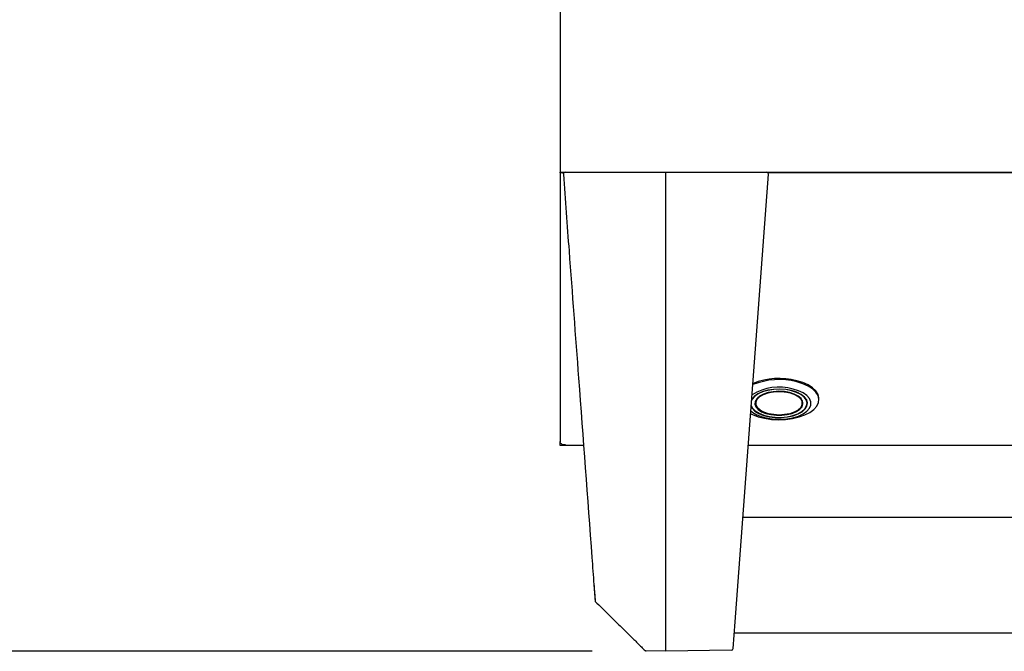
# Model space of a CAD drawing. Header units: inches. Extents: x 36 to 207, y 24 to 151.
# Tile 19 of 49: x 63 to 73, y 96 to 103. Entities that reach past the tile are written whole.
import ezdxf

# ---------------------------------------------------------------- set-up
doc = ezdxf.new("R2010")
doc.units = ezdxf.units.IN
doc.header["$LTSCALE"] = 16
doc.header["$MEASUREMENT"] = 0
doc.layers.add('FORMAT', color=7, linetype='Continuous')
doc.styles.add('SLDTEXTSTYLE0', font='TXT', dxfattribs={"width": 0.75})
doc.dimstyles.new('SLDDIMSTYLE0', dxfattribs={"dimtxt": 1.5, "dimasz": 2.08, "dimexe": 0, "dimexo": 0.0625, "dimgap": 0.375, "dimtad": 0, "dimtih": 1, "dimtoh": 1, "dimdec": 0, "dimrnd": 1e-09, "dimzin": 12, "dimdsep": 46, "dimlunit": 5, "dimtxsty": 'SLDTEXTSTYLE0', "dimsah": 1, "dimcen": 0.09, "dimadec": 0, "dimazin": 3, "dimtfac": 1, "dimtdec": 0, "dimtofl": 0, "dimtmove": 0, "dimatfit": 3, "dimfxl": 0, "dimfrac": 2, "dimtolj": 1, "dimtzin": 12, "dimarcsym": 0})

# ---------------------------------------------------------------- blocks, each defined once
blk = doc.blocks.new('_D_9')
at = {"layer": 'FORMAT'}
for p, q in [((66.82, 126.353), (53.385, 126.353)), ((55.385, 126.353), (55.385, 112.469)), ((55.385, 96.16), (55.385, 110.044)), ((68.8, 96.16), (53.385, 96.16))]:
    blk.add_line(p, q, dxfattribs=at)
for points in [[(55.385, 126.353), (55.065, 124.273), (55.705, 124.273)], [(55.385, 96.16), (55.705, 98.24), (55.065, 98.24)]]:
    blk.add_solid(points, dxfattribs=at)
at = {"layer": 'FORMAT', "insert": (54.245, 111.978), "char_height": 1.5, "attachment_point": 1, "style": 'SLDTEXTSTYLE0'}
blk.add_mtext('3B', dxfattribs=at)

msp = doc.modelspace()

# ---------------------------------------------------------------- linework, layer by layer
at = {"color": 7, "linetype": 'Continuous', "lineweight": 25}
for p, q in [((68.452, 117.081), (68.452, 101.378)), ((68.452, 101.378), (68.452, 101.356)), ((68.452, 101.356), (69.202, 101.356)), ((68.452, 101.351), (68.452, 101.356)), ((68.495, 101.351), (68.452, 101.351)), ((68.452, 101.351), (68.452, 98.434)), ((69.202, 101.356), (101.202, 101.356)), ((69.6, 101.324), (69.6, 101.356)), ((69.6, 96.461), (69.6, 101.324)), ((70.351, 96.479), (70.712, 101.334)), ((99.699, 101.351), (70.704, 101.351)), ((70.574, 98.881), (70.571, 98.858)), ((71.082, 98.858), (71.08, 98.881)), ((71.132, 98.85), (71.132, 98.874)), ((71.26, 98.889), (71.26, 98.901)), ((68.452, 98.434), (68.452, 98.432)), ((68.452, 98.393), (68.452, 98.432)), ((68.511, 98.393), (68.452, 98.393)), ((68.511, 98.393), (68.511, 98.4)), ((68.706, 98.393), (68.511, 98.393)), ((73.87, 98.393), (70.493, 98.393)), ((99.968, 97.611), (70.435, 97.611)), ((69.6, 96.16), (69.6, 96.461)), ((70.33, 96.191), (70.351, 96.479)), ((70.342, 96.361), (100.061, 96.361)), ((69.6, 96.16), (69.384, 96.164)), ((70.31, 96.172), (69.6, 96.16))]:
    msp.add_line(p, q, dxfattribs=at)
at = {"color": 7, "linetype": 'Continuous', "lineweight": 25, "flags": 128}
for points in [[(70.519, 98.736), (70.538, 98.727), (70.601, 98.704), (70.67, 98.687), (70.745, 98.676), (70.822, 98.672), (70.899, 98.675), (70.974, 98.685), (71.045, 98.702), (71.108, 98.724), (71.162, 98.752), (71.206, 98.784), (71.237, 98.82), (71.255, 98.857), (71.26, 98.896), (71.25, 98.935), (71.227, 98.972), (71.191, 99.006), (71.143, 99.037), (71.085, 99.062), (71.019, 99.083), (71.019, 99.083)], [(71.26, 98.901), (71.26, 98.908), (71.25, 98.947), (71.227, 98.984), (71.191, 99.018), (71.143, 99.049), (71.085, 99.074), (71.019, 99.095)], [(70.521, 98.768), (70.542, 98.751), (70.587, 98.725), (70.643, 98.703), (70.705, 98.687), (70.773, 98.679), (70.843, 98.677), (70.912, 98.682), (70.978, 98.694), (71.038, 98.712), (71.089, 98.736), (71.129, 98.765), (71.157, 98.797), (71.171, 98.831), (71.171, 98.866), (71.157, 98.901), (71.13, 98.933), (71.09, 98.962), (71.04, 98.986), (70.98, 99.005), (70.98, 99.005)], [(70.525, 98.817), (70.537, 98.796), (70.566, 98.766), (70.608, 98.74), (70.66, 98.719), (70.72, 98.704), (70.785, 98.696), (70.852, 98.695), (70.918, 98.702), (70.979, 98.715), (71.033, 98.735), (71.078, 98.759), (71.111, 98.789), (71.13, 98.82), (71.136, 98.854), (71.127, 98.887), (71.104, 98.918), (71.068, 98.946), (71.02, 98.97), (70.964, 98.988), (70.964, 98.988)], [(70.525, 98.826), (70.54, 98.797), (70.57, 98.767), (70.611, 98.742), (70.663, 98.721), (70.722, 98.706), (70.786, 98.698), (70.852, 98.697), (70.917, 98.704), (70.977, 98.717), (71.031, 98.736), (71.075, 98.761), (71.107, 98.789), (71.126, 98.821), (71.132, 98.854), (71.123, 98.886), (71.1, 98.917), (71.064, 98.945), (71.018, 98.968), (70.962, 98.986), (70.962, 98.986)], [(70.964, 98.988), (70.901, 98.999), (70.835, 99.004), (70.768, 99.001), (70.704, 98.991), (70.646, 98.975), (70.597, 98.953), (70.558, 98.925), (70.531, 98.895), (70.53, 98.893)], [(70.962, 98.986), (70.9, 98.998), (70.835, 99.002), (70.769, 98.999), (70.706, 98.99), (70.649, 98.973), (70.6, 98.951), (70.561, 98.924), (70.535, 98.894), (70.53, 98.885)], [(70.942, 98.966), (70.885, 98.977), (70.825, 98.98), (70.765, 98.976), (70.708, 98.966), (70.658, 98.949), (70.617, 98.927), (70.587, 98.9), (70.57, 98.871), (70.566, 98.841), (70.577, 98.811), (70.602, 98.784), (70.638, 98.759), (70.685, 98.74), (70.739, 98.727), (70.798, 98.72), (70.859, 98.72), (70.917, 98.727), (70.971, 98.741), (71.017, 98.761), (71.053, 98.785), (71.077, 98.813), (71.087, 98.843), (71.083, 98.873), (71.066, 98.902), (71.035, 98.928), (70.993, 98.95), (70.942, 98.966)], [(70.713, 98.737), (70.664, 98.753), (70.623, 98.774), (70.593, 98.8), (70.575, 98.828), (70.571, 98.858), (70.581, 98.887), (70.605, 98.915), (70.64, 98.939), (70.685, 98.958), (70.738, 98.971), (70.796, 98.978), (70.855, 98.978), (70.913, 98.972), (70.966, 98.959), (71.012, 98.94), (71.047, 98.916), (71.071, 98.889), (71.082, 98.86), (71.079, 98.83), (71.062, 98.801), (71.033, 98.776), (70.992, 98.754), (70.943, 98.737), (70.887, 98.727), (70.828, 98.723), (70.769, 98.727), (70.713, 98.737)], [(70.939, 98.963), (70.882, 98.973), (70.821, 98.976), (70.76, 98.972), (70.704, 98.96), (70.654, 98.942), (70.615, 98.919), (70.587, 98.892), (70.574, 98.862), (70.576, 98.831), (70.592, 98.802), (70.621, 98.775), (70.663, 98.753), (70.714, 98.736), (70.772, 98.726), (70.833, 98.723), (70.893, 98.727), (70.95, 98.739), (70.999, 98.757), (71.039, 98.78), (71.066, 98.807), (71.079, 98.837), (71.078, 98.868), (71.062, 98.897), (71.032, 98.924), (70.99, 98.946), (70.939, 98.963)]]:
    msp.add_lwpolyline(points, dxfattribs=at)
at = {"color": 7, "linetype": 'Continuous', "lineweight": 25}
for centre, radius, start, end in [((68.508, 101.336), 0.02, 90, 184.25), ((70.692, 101.336), 0.02, 355.75, 90), ((70.828, 98.346), 0.773, 75.6903, 111.4876), ((70.828, 98.472), 0.554, 73.9946, 122.0078), ((70.828, 98.335), 0.772, 75.6688, 111.7252), ((68.852, 96.709), 0.02, 183.6297, 224.0718), ((69.385, 96.184), 0.02, 224.9312, 269.0004), ((70.31, 96.192), 0.02, 271.1399, 355.75)]:
    msp.add_arc(centre, radius, start, end, dxfattribs=at)
for points, knots in [([(68.478, 101.351), (68.479, 101.351), (68.483, 101.349), (68.488, 101.349), (68.493, 101.349)], [0, 0, 0, 0, 0.2327796, 1, 1, 1, 1]), ([(68.488, 101.334), (68.508, 101.057), (68.563, 100.319), (68.666, 98.934), (68.756, 97.727), (68.811, 96.981), (68.819, 96.883)], [0, 0, 0, 0, 0.186695, 0.496993, 0.934008, 1, 1, 1, 1]), ([(68.511, 98.4), (68.505, 98.4), (68.491, 98.398), (68.473, 98.403), (68.459, 98.414), (68.452, 98.425), (68.452, 98.432), (68.452, 98.434)], [0, 0, 0, 0, 0.201811, 0.431036, 0.660285, 0.889533, 1, 1, 1, 1]), ([(68.819, 96.883), (68.82, 96.863), (68.823, 96.822), (68.827, 96.774), (68.829, 96.738), (68.831, 96.716), (68.832, 96.706), (68.832, 96.708), (68.832, 96.708)], [0, 0, 0, 0, 0.194736, 0.389448, 0.584241, 0.779032, 0.973311, 1, 1, 1, 1]), ([(68.838, 96.695), (68.837, 96.697), (68.837, 96.702), (68.835, 96.727), (68.832, 96.764), (68.828, 96.813), (68.825, 96.854), (68.824, 96.875)], [0, 0, 0, 0, 0.195814, 0.394097, 0.598055, 0.796198, 1, 1, 1, 1]), ([(68.834, 96.699), (68.883, 96.651), (68.978, 96.558), (69.103, 96.435), (69.207, 96.333), (69.292, 96.249), (69.347, 96.194), (69.374, 96.167)], [0, 0, 0, 0, 0.274374, 0.532767, 0.695958, 0.85172, 1, 1, 1, 1])]:
    msp.add_open_spline(points, degree=3, knots=knots, dxfattribs=at)

# ---------------------------------------------------------------- dimensions: what is measured, and where the dimension line sits
at = {"layer": 'FORMAT'}
dim = msp.add_linear_dim(base=(55.385, 96.16), p1=(67.62, 126.353), p2=(69.6, 96.16), angle=90, text='3B', dimstyle='SLDDIMSTYLE0', dxfattribs=at)
dim.commit()
dim.dimension.update_dxf_attribs({"geometry": '_D_9', "text_midpoint": (55.385, 111.257), "dimtype": 160})

doc.saveas('drawing.dxf')
